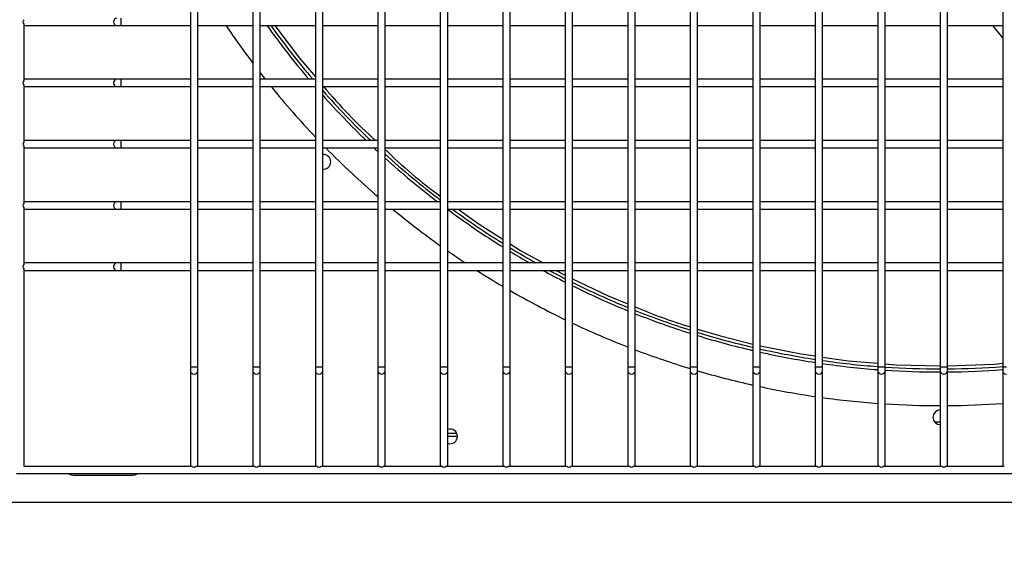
# Model space of a CAD drawing. Extents: x -90708 to 277869, y -117 to 207445.
# Tile 22 of 233: x -86099 to -85698, y 126838 to 127055. Entities that reach past the tile are written whole.
import ezdxf

# ---------------------------------------------------------------- set-up
doc = ezdxf.new("R2010")
doc.units = 0
doc.header["$MEASUREMENT"] = 0
doc.header["$PDMODE"] = 3
doc.header["$PDSIZE"] = 0.005
doc.layers.get('Defpoints').update_dxf_attribs({"linetype": 'CONTINUOUS'})
doc.layers.add('ARQ - EQUIPO CONDENSADORA', color=40, linetype='CONTINUOUS')
doc.layers.add('ARQ-COTAS', color=20, linetype='CONTINUOUS', lineweight=18)
doc.styles.add('ARIAL', font='arial.ttf')
doc.dimstyles.new('COTA-50', dxfattribs={"dimscale": 0, "dimtxt": 50, "dimasz": 50, "dimexe": 25, "dimexo": 50, "dimgap": 0.04, "dimtad": 1, "dimdec": 0, "dimzin": 9, "dimdsep": 46, "dimtxsty": 'ARIAL', "dimcen": 1, "dimdle": 75, "dimclrd": 256, "dimclre": 256, "dimclrt": 2, "dimaunit": 1, "dimadec": 0, "dimazin": 0, "dimtfac": 2, "dimtdec": 0, "dimtmove": 2, "dimatfit": 0, "dimfxl": 0.05, "dimtolj": 1, "dimtzin": 4, "dimarcsym": 0})

# ---------------------------------------------------------------- blocks, each defined once
blk = doc.blocks.new('*D1129')
at = {"layer": 'ARQ-COTAS', "lineweight": -2, "transparency": 16777216}
for p, q in [((-86195.32, 126826.83), (-86195.32, 126667.53)), ((-85245.37, 126826.83), (-85245.37, 126667.53)), ((-85295.37, 126692.53), (-86145.32, 126692.53))]:
    blk.add_line(p, q, dxfattribs=at)
at = {"layer": 'ARQ-COTAS', "transparency": 16777216}
for points in [[(-86145.32, 126700.87), (-86145.32, 126684.2), (-86195.32, 126692.53)], [(-85295.37, 126700.87), (-85295.37, 126684.2), (-85245.37, 126692.53)]]:
    blk.add_solid(points, dxfattribs=at)
at = {"layer": 'Defpoints', "color": 0, "transparency": 16777216}
for p in [(-86195.32, 126876.83), (-85245.37, 126876.83), (-86195.32, 126692.53)]:
    blk.add_point(p, dxfattribs=at)
at = {"layer": 'ARQ-COTAS', "color": 2, "transparency": 16777216, "insert": (-85720.35, 126718.1), "char_height": 50, "attachment_point": 5, "style": 'ARIAL'}
blk.add_mtext('\\A1;950', dxfattribs=at)

msp = doc.modelspace()

# ---------------------------------------------------------------- linework, layer by layer
at = {"layer": 'ARQ - EQUIPO CONDENSADORA', "linetype": 'Continuous'}
for p, q in [((-86029.722, 127079.442), (-86029.722, 127054.442)), ((-86026.722, 127054.442), (-86026.722, 127079.442)), ((-86004.222, 127079.442), (-86004.222, 127054.442)), ((-86001.222, 127054.442), (-86001.222, 127079.442)), ((-85978.722, 127079.442), (-85978.722, 127054.442)), ((-85975.722, 127054.442), (-85975.722, 127079.442)), ((-85953.222, 127079.442), (-85953.222, 127054.442)), ((-85950.222, 127054.442), (-85950.222, 127079.442)), ((-85927.722, 127079.442), (-85927.722, 127054.442)), ((-85924.722, 127054.442), (-85924.722, 127079.442)), ((-85902.222, 127079.442), (-85902.222, 127054.442)), ((-85899.222, 127054.442), (-85899.222, 127079.442)), ((-85876.722, 127079.442), (-85876.722, 127054.442)), ((-85873.722, 127054.442), (-85873.722, 127079.442)), ((-85851.222, 127079.442), (-85851.222, 127054.442)), ((-85848.222, 127054.442), (-85848.222, 127079.442)), ((-85825.722, 127079.442), (-85825.722, 127054.442)), ((-85822.722, 127054.442), (-85822.722, 127079.442)), ((-85800.222, 127079.442), (-85800.222, 127054.442)), ((-85797.222, 127054.442), (-85797.222, 127079.442)), ((-85774.722, 127079.442), (-85774.722, 127054.442)), ((-85771.722, 127054.442), (-85771.722, 127079.442)), ((-85749.222, 127079.442), (-85749.222, 127054.442)), ((-85746.222, 127054.442), (-85746.222, 127079.442)), ((-85723.722, 127079.442), (-85723.722, 127054.442)), ((-85720.722, 127054.442), (-85720.722, 127079.442)), ((-85698.222, 127079.442), (-85698.222, 127054.442)), ((-86058.146, 127055.942), (-86058.146, 127052.942)), ((-86097.722, 127053.592), (-86097.722, 127030.291)), ((-86097.722, 127052.942), (-86097.222, 127052.942)), ((-86097.222, 127052.942), (-86059.823, 127052.942)), ((-86059.823, 127052.942), (-86058.146, 127052.942)), ((-86058.146, 127052.942), (-86029.722, 127052.942)), ((-86029.722, 127054.442), (-86029.722, 127029.442)), ((-86026.722, 127029.442), (-86026.722, 127054.442)), ((-86026.722, 127052.942), (-86004.222, 127052.942)), ((-86004.222, 127054.442), (-86004.222, 127029.442)), ((-86001.222, 127029.442), (-86001.222, 127054.442)), ((-86001.222, 127052.942), (-85978.722, 127052.942)), ((-85978.722, 127054.442), (-85978.722, 127029.442)), ((-85975.722, 127029.442), (-85975.722, 127054.442)), ((-85975.722, 127052.942), (-85953.222, 127052.942)), ((-85953.222, 127054.442), (-85953.222, 127029.442)), ((-85950.222, 127029.442), (-85950.222, 127054.442)), ((-85950.222, 127052.942), (-85927.722, 127052.942)), ((-85927.722, 127054.442), (-85927.722, 127029.442)), ((-85924.722, 127029.442), (-85924.722, 127054.442)), ((-85924.722, 127052.942), (-85902.222, 127052.942)), ((-85902.222, 127054.442), (-85902.222, 127029.442)), ((-85899.222, 127029.442), (-85899.222, 127054.442)), ((-85899.222, 127052.942), (-85876.722, 127052.942)), ((-85876.722, 127054.442), (-85876.722, 127029.442)), ((-85873.722, 127029.442), (-85873.722, 127054.442)), ((-85873.722, 127052.942), (-85851.222, 127052.942)), ((-85851.222, 127054.442), (-85851.222, 127029.442)), ((-85848.222, 127029.442), (-85848.222, 127054.442)), ((-85848.222, 127052.942), (-85825.722, 127052.942)), ((-85825.722, 127054.442), (-85825.722, 127029.442)), ((-85822.722, 127029.442), (-85822.722, 127054.442)), ((-85822.722, 127052.942), (-85800.222, 127052.942)), ((-85800.222, 127054.442), (-85800.222, 127029.442)), ((-85797.222, 127029.442), (-85797.222, 127054.442)), ((-85797.222, 127052.942), (-85774.722, 127052.942)), ((-85774.722, 127054.442), (-85774.722, 127029.442)), ((-85771.722, 127029.442), (-85771.722, 127054.442)), ((-85771.722, 127052.942), (-85749.222, 127052.942)), ((-85749.222, 127054.442), (-85749.222, 127029.442)), ((-85746.222, 127029.442), (-85746.222, 127054.442)), ((-85746.222, 127052.942), (-85723.722, 127052.942)), ((-85723.722, 127054.442), (-85723.722, 127029.442)), ((-85720.722, 127029.442), (-85720.722, 127054.442)), ((-85720.722, 127052.942), (-85698.222, 127052.942)), ((-85702.353, 127052.942), (-85698.222, 127047.701)), ((-85698.222, 127054.442), (-85698.222, 127029.442)), ((-86097.222, 127030.942), (-86097.722, 127030.942)), ((-86097.722, 127028.592), (-86097.722, 127005.291)), ((-86097.722, 127027.942), (-86097.222, 127027.942)), ((-86059.823, 127030.942), (-86097.222, 127030.942)), ((-86097.222, 127027.942), (-86059.823, 127027.942)), ((-86058.146, 127030.942), (-86059.823, 127030.942)), ((-86059.823, 127027.942), (-86058.146, 127027.942)), ((-86029.722, 127030.942), (-86058.146, 127030.942)), ((-86058.146, 127030.942), (-86058.146, 127027.942)), ((-86058.146, 127027.942), (-86029.722, 127027.942)), ((-86029.722, 127029.442), (-86029.722, 127004.442)), ((-86004.222, 127030.942), (-86026.722, 127030.942)), ((-86026.722, 127004.442), (-86026.722, 127029.442)), ((-86026.722, 127027.942), (-86004.222, 127027.942)), ((-86004.222, 127029.442), (-86004.222, 127004.442)), ((-85978.722, 127030.942), (-86001.222, 127030.942)), ((-86001.222, 127004.442), (-86001.222, 127029.442)), ((-86001.222, 127027.942), (-85978.722, 127027.942)), ((-85978.722, 127029.442), (-85978.722, 127004.442)), ((-85953.222, 127030.942), (-85975.722, 127030.942)), ((-85975.722, 127004.442), (-85975.722, 127029.442)), ((-85975.722, 127027.942), (-85953.222, 127027.942)), ((-85953.222, 127029.442), (-85953.222, 127004.442)), ((-85927.722, 127030.942), (-85950.222, 127030.942)), ((-85950.222, 127004.442), (-85950.222, 127029.442)), ((-85950.222, 127027.942), (-85927.722, 127027.942)), ((-85927.722, 127029.442), (-85927.722, 127004.442)), ((-85902.222, 127030.942), (-85924.722, 127030.942)), ((-85924.722, 127004.442), (-85924.722, 127029.442)), ((-85924.722, 127027.942), (-85902.222, 127027.942)), ((-85902.222, 127029.442), (-85902.222, 127004.442)), ((-85876.722, 127030.942), (-85899.222, 127030.942)), ((-85899.222, 127004.442), (-85899.222, 127029.442)), ((-85899.222, 127027.942), (-85876.722, 127027.942)), ((-85876.722, 127029.442), (-85876.722, 127004.442)), ((-85851.222, 127030.942), (-85873.722, 127030.942)), ((-85873.722, 127004.442), (-85873.722, 127029.442)), ((-85873.722, 127027.942), (-85851.222, 127027.942)), ((-85851.222, 127029.442), (-85851.222, 127004.442)), ((-85825.722, 127030.942), (-85848.222, 127030.942)), ((-85848.222, 127004.442), (-85848.222, 127029.442)), ((-85848.222, 127027.942), (-85825.722, 127027.942)), ((-85825.722, 127029.442), (-85825.722, 127004.442)), ((-85800.222, 127030.942), (-85822.722, 127030.942)), ((-85822.722, 127004.442), (-85822.722, 127029.442)), ((-85822.722, 127027.942), (-85800.222, 127027.942)), ((-85800.222, 127029.442), (-85800.222, 127004.442)), ((-85774.722, 127030.942), (-85797.222, 127030.942)), ((-85797.222, 127004.442), (-85797.222, 127029.442)), ((-85797.222, 127027.942), (-85774.722, 127027.942)), ((-85774.722, 127029.442), (-85774.722, 127004.442)), ((-85749.222, 127030.942), (-85771.722, 127030.942)), ((-85771.722, 127004.442), (-85771.722, 127029.442)), ((-85771.722, 127027.942), (-85749.222, 127027.942)), ((-85749.222, 127029.442), (-85749.222, 127004.442)), ((-85723.722, 127030.942), (-85746.222, 127030.942)), ((-85746.222, 127004.442), (-85746.222, 127029.442)), ((-85746.222, 127027.942), (-85723.722, 127027.942)), ((-85723.722, 127029.442), (-85723.722, 127004.442)), ((-85698.222, 127030.942), (-85720.722, 127030.942)), ((-85720.722, 127004.442), (-85720.722, 127029.442)), ((-85720.722, 127027.942), (-85698.222, 127027.942)), ((-85698.222, 127029.442), (-85698.222, 127004.442)), ((-86097.222, 127005.942), (-86097.722, 127005.942)), ((-86097.722, 127003.592), (-86097.722, 126980.291)), ((-86059.823, 127005.942), (-86097.222, 127005.942)), ((-86058.146, 127005.942), (-86059.823, 127005.942)), ((-86029.722, 127005.942), (-86058.146, 127005.942)), ((-86058.146, 127005.942), (-86058.146, 127002.942)), ((-86029.722, 127004.442), (-86029.722, 126979.442)), ((-86004.222, 127005.942), (-86026.722, 127005.942)), ((-86026.722, 126979.442), (-86026.722, 127004.442)), ((-86004.222, 127004.442), (-86004.222, 126979.442)), ((-85978.722, 127005.942), (-86001.222, 127005.942)), ((-86001.222, 126979.442), (-86001.222, 127004.442)), ((-85978.722, 127004.442), (-85978.722, 126979.442)), ((-85953.222, 127005.942), (-85975.722, 127005.942)), ((-85975.722, 126979.442), (-85975.722, 127004.442)), ((-85953.222, 127004.442), (-85953.222, 126979.442)), ((-85927.722, 127005.942), (-85950.222, 127005.942)), ((-85950.222, 126979.442), (-85950.222, 127004.442)), ((-85927.722, 127004.442), (-85927.722, 126979.442)), ((-85902.222, 127005.942), (-85924.722, 127005.942)), ((-85924.722, 126979.442), (-85924.722, 127004.442)), ((-85902.222, 127004.442), (-85902.222, 126979.442)), ((-85876.722, 127005.942), (-85899.222, 127005.942)), ((-85899.222, 126979.442), (-85899.222, 127004.442)), ((-85876.722, 127004.442), (-85876.722, 126979.442)), ((-85851.222, 127005.942), (-85873.722, 127005.942)), ((-85873.722, 126979.442), (-85873.722, 127004.442)), ((-85851.222, 127004.442), (-85851.222, 126979.442)), ((-85825.722, 127005.942), (-85848.222, 127005.942)), ((-85848.222, 126979.442), (-85848.222, 127004.442)), ((-85825.722, 127004.442), (-85825.722, 126979.442)), ((-85800.222, 127005.942), (-85822.722, 127005.942)), ((-85822.722, 126979.442), (-85822.722, 127004.442)), ((-85800.222, 127004.442), (-85800.222, 126979.442)), ((-85774.722, 127005.942), (-85797.222, 127005.942)), ((-85797.222, 126979.442), (-85797.222, 127004.442)), ((-85774.722, 127004.442), (-85774.722, 126979.442)), ((-85749.222, 127005.942), (-85771.722, 127005.942)), ((-85771.722, 126979.442), (-85771.722, 127004.442)), ((-85749.222, 127004.442), (-85749.222, 126979.442)), ((-85723.722, 127005.942), (-85746.222, 127005.942)), ((-85746.222, 126979.442), (-85746.222, 127004.442)), ((-85723.722, 127004.442), (-85723.722, 126979.442)), ((-85698.222, 127005.942), (-85720.722, 127005.942)), ((-85720.722, 126979.442), (-85720.722, 127004.442)), ((-85698.222, 127004.442), (-85698.222, 126979.442)), ((-86097.722, 127002.942), (-86097.222, 127002.942)), ((-86097.222, 127002.942), (-86059.823, 127002.942)), ((-86059.823, 127002.942), (-86058.146, 127002.942)), ((-86058.146, 127002.942), (-86029.722, 127002.942)), ((-86026.722, 127002.942), (-86004.222, 127002.942)), ((-86001.222, 127002.942), (-85978.722, 127002.942)), ((-85975.722, 127002.942), (-85953.222, 127002.942)), ((-85950.222, 127002.942), (-85927.722, 127002.942)), ((-85924.722, 127002.942), (-85902.222, 127002.942)), ((-85899.222, 127002.942), (-85876.722, 127002.942)), ((-85873.722, 127002.942), (-85851.222, 127002.942)), ((-85848.222, 127002.942), (-85825.722, 127002.942)), ((-85822.722, 127002.942), (-85800.222, 127002.942)), ((-85797.222, 127002.942), (-85774.722, 127002.942)), ((-85771.722, 127002.942), (-85749.222, 127002.942)), ((-85746.222, 127002.942), (-85723.722, 127002.942)), ((-85720.722, 127002.942), (-85698.222, 127002.942)), ((-86097.222, 126980.942), (-86097.722, 126980.942)), ((-86059.823, 126980.942), (-86097.222, 126980.942)), ((-86058.146, 126980.942), (-86059.823, 126980.942)), ((-86029.722, 126980.942), (-86058.146, 126980.942)), ((-86058.146, 126980.942), (-86058.146, 126977.942)), ((-86029.722, 126979.442), (-86029.722, 126954.442)), ((-86004.222, 126980.942), (-86026.722, 126980.942)), ((-86026.722, 126954.442), (-86026.722, 126979.442)), ((-86004.222, 126979.442), (-86004.222, 126954.442)), ((-85978.722, 126980.942), (-86001.222, 126980.942)), ((-86001.222, 126954.442), (-86001.222, 126979.442)), ((-85978.722, 126979.442), (-85978.722, 126954.442)), ((-85953.222, 126980.942), (-85975.722, 126980.942)), ((-85975.722, 126954.442), (-85975.722, 126979.442)), ((-85953.222, 126979.442), (-85953.222, 126954.442)), ((-85927.722, 126980.942), (-85950.222, 126980.942)), ((-85950.222, 126954.442), (-85950.222, 126979.442)), ((-85927.722, 126979.442), (-85927.722, 126954.442)), ((-85902.222, 126980.942), (-85924.722, 126980.942)), ((-85924.722, 126954.442), (-85924.722, 126979.442)), ((-85902.222, 126979.442), (-85902.222, 126954.442)), ((-85876.722, 126980.942), (-85899.222, 126980.942)), ((-85899.222, 126954.442), (-85899.222, 126979.442)), ((-85876.722, 126979.442), (-85876.722, 126954.442)), ((-85851.222, 126980.942), (-85873.722, 126980.942)), ((-85873.722, 126954.442), (-85873.722, 126979.442)), ((-85851.222, 126979.442), (-85851.222, 126954.442)), ((-85825.722, 126980.942), (-85848.222, 126980.942)), ((-85848.222, 126954.442), (-85848.222, 126979.442)), ((-85825.722, 126979.442), (-85825.722, 126954.442)), ((-85800.222, 126980.942), (-85822.722, 126980.942)), ((-85822.722, 126954.442), (-85822.722, 126979.442)), ((-85800.222, 126979.442), (-85800.222, 126954.442)), ((-85774.722, 126980.942), (-85797.222, 126980.942)), ((-85797.222, 126954.442), (-85797.222, 126979.442)), ((-85774.722, 126979.442), (-85774.722, 126954.442)), ((-85749.222, 126980.942), (-85771.722, 126980.942)), ((-85771.722, 126954.442), (-85771.722, 126979.442)), ((-85749.222, 126979.442), (-85749.222, 126954.442)), ((-85723.722, 126980.942), (-85746.222, 126980.942)), ((-85746.222, 126954.442), (-85746.222, 126979.442)), ((-85723.722, 126979.442), (-85723.722, 126954.442)), ((-85698.222, 126980.942), (-85720.722, 126980.942)), ((-85720.722, 126954.442), (-85720.722, 126979.442)), ((-85698.222, 126979.442), (-85698.222, 126954.442)), ((-86097.722, 126978.592), (-86097.722, 126955.291)), ((-86097.722, 126977.942), (-86097.222, 126977.942)), ((-86097.222, 126977.942), (-86059.823, 126977.942)), ((-86059.823, 126977.942), (-86058.146, 126977.942)), ((-86058.146, 126977.942), (-86029.722, 126977.942)), ((-86026.722, 126977.942), (-86004.222, 126977.942)), ((-86001.222, 126977.942), (-85978.722, 126977.942)), ((-85975.722, 126977.942), (-85953.222, 126977.942)), ((-85950.222, 126977.942), (-85927.722, 126977.942)), ((-85924.722, 126977.942), (-85902.222, 126977.942)), ((-85899.222, 126977.942), (-85876.722, 126977.942)), ((-85873.722, 126977.942), (-85851.222, 126977.942)), ((-85848.222, 126977.942), (-85825.722, 126977.942)), ((-85822.722, 126977.942), (-85800.222, 126977.942)), ((-85797.222, 126977.942), (-85774.722, 126977.942)), ((-85771.722, 126977.942), (-85749.222, 126977.942)), ((-85746.222, 126977.942), (-85723.722, 126977.942)), ((-85720.722, 126977.942), (-85698.222, 126977.942)), ((-86097.222, 126955.942), (-86097.722, 126955.942)), ((-86059.823, 126955.942), (-86097.222, 126955.942)), ((-86058.146, 126955.942), (-86059.823, 126955.942)), ((-86029.722, 126955.942), (-86058.146, 126955.942)), ((-86058.146, 126955.942), (-86058.146, 126952.942)), ((-86004.222, 126955.942), (-86026.722, 126955.942)), ((-85978.722, 126955.942), (-86001.222, 126955.942)), ((-85953.222, 126955.942), (-85975.722, 126955.942)), ((-85927.722, 126955.942), (-85950.222, 126955.942)), ((-85902.222, 126955.942), (-85924.722, 126955.942)), ((-85876.722, 126955.942), (-85899.222, 126955.942)), ((-85851.222, 126955.942), (-85873.722, 126955.942)), ((-85825.722, 126955.942), (-85848.222, 126955.942)), ((-85800.222, 126955.942), (-85822.722, 126955.942)), ((-85774.722, 126955.942), (-85797.222, 126955.942)), ((-85749.222, 126955.942), (-85771.722, 126955.942)), ((-85723.722, 126955.942), (-85746.222, 126955.942)), ((-85698.222, 126955.942), (-85720.722, 126955.942)), ((-86097.722, 126953.592), (-86097.722, 126872.942)), ((-86097.722, 126952.942), (-86097.222, 126952.942)), ((-86097.222, 126952.942), (-86059.823, 126952.942)), ((-86059.823, 126952.942), (-86058.146, 126952.942)), ((-86058.146, 126952.942), (-86029.722, 126952.942)), ((-86029.722, 126954.442), (-86029.722, 126913.492)), ((-86026.722, 126913.492), (-86026.722, 126954.442)), ((-86026.722, 126952.942), (-86004.222, 126952.942)), ((-86004.222, 126954.442), (-86004.222, 126913.492)), ((-86001.222, 126913.492), (-86001.222, 126954.442)), ((-86001.222, 126952.942), (-85978.722, 126952.942)), ((-85978.722, 126954.442), (-85978.722, 126913.492)), ((-85975.722, 126913.492), (-85975.722, 126954.442)), ((-85975.722, 126952.942), (-85953.222, 126952.942)), ((-85953.222, 126954.442), (-85953.222, 126913.492)), ((-85950.222, 126913.492), (-85950.222, 126954.442)), ((-85950.222, 126952.942), (-85927.722, 126952.942)), ((-85927.722, 126954.442), (-85927.722, 126913.492)), ((-85924.722, 126913.492), (-85924.722, 126954.442)), ((-85924.722, 126952.942), (-85902.222, 126952.942)), ((-85902.222, 126954.442), (-85902.222, 126913.492)), ((-85899.222, 126913.492), (-85899.222, 126954.442)), ((-85899.222, 126952.942), (-85876.722, 126952.942)), ((-85876.722, 126954.442), (-85876.722, 126913.492)), ((-85873.722, 126913.492), (-85873.722, 126954.442)), ((-85873.722, 126952.942), (-85851.222, 126952.942)), ((-85851.222, 126954.442), (-85851.222, 126913.492)), ((-85848.222, 126913.492), (-85848.222, 126954.442)), ((-85848.222, 126952.942), (-85825.722, 126952.942)), ((-85825.722, 126954.442), (-85825.722, 126913.492)), ((-85822.722, 126913.492), (-85822.722, 126954.442)), ((-85822.722, 126952.942), (-85800.222, 126952.942)), ((-85800.222, 126954.442), (-85800.222, 126913.492)), ((-85797.222, 126913.492), (-85797.222, 126954.442)), ((-85797.222, 126952.942), (-85774.722, 126952.942)), ((-85774.722, 126954.442), (-85774.722, 126913.492)), ((-85771.722, 126913.492), (-85771.722, 126954.442)), ((-85771.722, 126952.942), (-85749.222, 126952.942)), ((-85749.222, 126954.442), (-85749.222, 126913.492)), ((-85746.222, 126913.492), (-85746.222, 126954.442)), ((-85746.222, 126952.942), (-85723.722, 126952.942)), ((-85723.722, 126954.442), (-85723.722, 126913.492)), ((-85720.722, 126913.492), (-85720.722, 126954.442)), ((-85720.722, 126952.942), (-85698.222, 126952.942)), ((-85698.222, 126954.442), (-85698.222, 126913.492)), ((-86029.722, 126913.492), (-86029.722, 126911.815)), ((-86029.722, 126913.492), (-86028.222, 126913.492)), ((-86029.722, 126911.815), (-86029.722, 126873.442)), ((-86028.222, 126913.492), (-86026.722, 126913.492)), ((-86026.722, 126911.815), (-86026.722, 126913.492)), ((-86026.722, 126873.442), (-86026.722, 126911.815)), ((-86004.222, 126913.492), (-86004.222, 126911.815)), ((-86004.222, 126913.492), (-86002.722, 126913.492)), ((-86004.222, 126911.815), (-86004.222, 126873.442)), ((-86002.722, 126913.492), (-86001.222, 126913.492)), ((-86001.222, 126911.815), (-86001.222, 126913.492)), ((-86001.222, 126873.442), (-86001.222, 126911.815)), ((-85978.722, 126913.492), (-85978.722, 126911.815)), ((-85978.722, 126913.492), (-85977.222, 126913.492)), ((-85978.722, 126911.815), (-85978.722, 126873.442)), ((-85977.222, 126913.492), (-85975.722, 126913.492)), ((-85975.722, 126911.815), (-85975.722, 126913.492)), ((-85975.722, 126873.442), (-85975.722, 126911.815)), ((-85953.222, 126913.492), (-85953.222, 126911.815)), ((-85953.222, 126913.492), (-85951.722, 126913.492)), ((-85953.222, 126911.815), (-85953.222, 126873.442)), ((-85951.722, 126913.492), (-85950.222, 126913.492)), ((-85950.222, 126911.815), (-85950.222, 126913.492)), ((-85950.222, 126873.442), (-85950.222, 126911.815)), ((-85927.722, 126913.492), (-85927.722, 126911.815)), ((-85927.722, 126913.492), (-85926.222, 126913.492)), ((-85927.722, 126911.815), (-85927.722, 126873.442)), ((-85926.222, 126913.492), (-85924.722, 126913.492)), ((-85924.722, 126911.815), (-85924.722, 126913.492)), ((-85924.722, 126873.442), (-85924.722, 126911.815)), ((-85902.222, 126913.492), (-85902.222, 126911.815)), ((-85902.222, 126913.492), (-85900.722, 126913.492)), ((-85902.222, 126911.815), (-85902.222, 126873.442)), ((-85900.722, 126913.492), (-85899.222, 126913.492)), ((-85899.222, 126911.815), (-85899.222, 126913.492)), ((-85899.222, 126873.442), (-85899.222, 126911.815)), ((-85876.722, 126913.492), (-85876.722, 126911.815)), ((-85876.722, 126913.492), (-85875.222, 126913.492)), ((-85876.722, 126911.815), (-85876.722, 126873.442)), ((-85875.222, 126913.492), (-85873.722, 126913.492)), ((-85873.722, 126911.815), (-85873.722, 126913.492)), ((-85873.722, 126873.442), (-85873.722, 126911.815)), ((-85851.222, 126913.492), (-85851.222, 126911.815)), ((-85851.222, 126913.492), (-85849.722, 126913.492)), ((-85851.222, 126911.815), (-85851.222, 126873.442)), ((-85849.722, 126913.492), (-85848.222, 126913.492)), ((-85848.222, 126911.815), (-85848.222, 126913.492)), ((-85848.222, 126873.442), (-85848.222, 126911.815)), ((-85825.722, 126913.492), (-85825.722, 126911.815)), ((-85825.722, 126913.492), (-85824.222, 126913.492)), ((-85825.722, 126911.815), (-85825.722, 126873.442)), ((-85824.222, 126913.492), (-85822.722, 126913.492)), ((-85822.722, 126911.815), (-85822.722, 126913.492)), ((-85822.722, 126873.442), (-85822.722, 126911.815)), ((-85800.222, 126913.492), (-85800.222, 126911.815)), ((-85800.222, 126913.492), (-85798.722, 126913.492)), ((-85800.222, 126911.815), (-85800.222, 126873.442)), ((-85798.722, 126913.492), (-85797.222, 126913.492)), ((-85797.222, 126911.815), (-85797.222, 126913.492)), ((-85797.222, 126873.442), (-85797.222, 126911.815)), ((-85774.722, 126913.492), (-85774.722, 126911.815)), ((-85774.722, 126913.492), (-85773.222, 126913.492)), ((-85774.722, 126911.815), (-85774.722, 126873.442)), ((-85773.222, 126913.492), (-85771.722, 126913.492)), ((-85771.722, 126911.815), (-85771.722, 126913.492)), ((-85771.722, 126873.442), (-85771.722, 126911.815)), ((-85749.222, 126913.492), (-85749.222, 126911.815)), ((-85749.222, 126913.492), (-85747.722, 126913.492)), ((-85749.222, 126911.815), (-85749.222, 126873.442)), ((-85747.722, 126913.492), (-85746.222, 126913.492)), ((-85746.222, 126911.815), (-85746.222, 126913.492)), ((-85746.222, 126873.442), (-85746.222, 126911.815)), ((-85723.722, 126913.492), (-85723.722, 126911.815)), ((-85723.722, 126913.492), (-85722.222, 126913.492)), ((-85723.722, 126911.815), (-85723.722, 126873.442)), ((-85722.222, 126913.492), (-85720.722, 126913.492)), ((-85720.722, 126911.815), (-85720.722, 126913.492)), ((-85720.722, 126873.442), (-85720.722, 126911.815)), ((-85698.222, 126913.492), (-85698.222, 126911.815)), ((-85698.222, 126913.492), (-85696.722, 126913.492)), ((-85698.222, 126911.815), (-85698.222, 126873.442)), ((-85726.076, 126891.083), (-85723.722, 126891.083)), ((-85924.722, 126886.483), (-85921.037, 126886.483)), ((-85924.722, 126885.232), (-85920.722, 126885.232)), ((-86097.722, 126872.942), (-86029.072, 126872.942)), ((-86029.722, 126873.442), (-86029.722, 126872.942)), ((-86027.373, 126872.942), (-86003.572, 126872.942)), ((-86026.722, 126872.942), (-86026.722, 126873.442)), ((-86004.222, 126873.442), (-86004.222, 126872.942)), ((-86001.873, 126872.942), (-85978.072, 126872.942)), ((-86001.222, 126872.942), (-86001.222, 126873.442)), ((-85978.722, 126873.442), (-85978.722, 126872.942)), ((-85976.373, 126872.942), (-85952.572, 126872.942)), ((-85975.722, 126872.942), (-85975.722, 126873.442)), ((-85953.222, 126873.442), (-85953.222, 126872.942)), ((-85950.873, 126872.942), (-85927.072, 126872.942)), ((-85950.222, 126872.942), (-85950.222, 126873.442)), ((-85927.722, 126873.442), (-85927.722, 126872.942)), ((-85925.373, 126872.942), (-85901.572, 126872.942)), ((-85924.722, 126872.942), (-85924.722, 126873.442)), ((-85902.222, 126873.442), (-85902.222, 126872.942)), ((-85899.873, 126872.942), (-85876.072, 126872.942)), ((-85899.222, 126872.942), (-85899.222, 126873.442)), ((-85876.722, 126873.442), (-85876.722, 126872.942)), ((-85874.373, 126872.942), (-85850.572, 126872.942)), ((-85873.722, 126872.942), (-85873.722, 126873.442)), ((-85851.222, 126873.442), (-85851.222, 126872.942)), ((-85848.873, 126872.942), (-85825.072, 126872.942)), ((-85848.222, 126872.942), (-85848.222, 126873.442)), ((-85825.722, 126873.442), (-85825.722, 126872.942)), ((-85823.373, 126872.942), (-85799.572, 126872.942)), ((-85822.722, 126872.942), (-85822.722, 126873.442)), ((-85800.222, 126873.442), (-85800.222, 126872.942)), ((-85797.873, 126872.942), (-85774.072, 126872.942)), ((-85797.222, 126872.942), (-85797.222, 126873.442)), ((-85774.722, 126873.442), (-85774.722, 126872.942)), ((-85772.373, 126872.942), (-85748.572, 126872.942)), ((-85771.722, 126872.942), (-85771.722, 126873.442)), ((-85749.222, 126873.442), (-85749.222, 126872.942)), ((-85746.873, 126872.942), (-85723.072, 126872.942)), ((-85746.222, 126872.942), (-85746.222, 126873.442)), ((-85723.722, 126873.442), (-85723.722, 126872.942)), ((-85721.373, 126872.942), (-85697.572, 126872.942)), ((-85720.722, 126872.942), (-85720.722, 126873.442)), ((-85698.222, 126873.442), (-85698.222, 126872.942)), ((-86100.722, 126869.942), (-85344.722, 126869.942)), ((-86076.821, 126869.33), (-86053.821, 126869.33)), ((-86324.321, 126858.28), (-85122.221, 126858.28))]:
    msp.add_line(p, q, dxfattribs=at)
at = {"layer": 'ARQ - EQUIPO CONDENSADORA', "linetype": 'Continuous', "flags": 128}
for points in [[(-86059.823, 127055.942), (-86060.305, 127055.828), (-86060.713, 127055.503), (-86060.985, 127055.016), (-86061.081, 127054.442), (-86060.985, 127053.868), (-86060.713, 127053.381), (-86060.305, 127053.056), (-86059.823, 127052.942), (-86059.823, 127052.942)], [(-85995.318, 127052.942), (-85985.189, 127039.514), (-85978.722, 127031.905)], [(-86059.823, 127030.942), (-86060.305, 127030.828), (-86060.713, 127030.503), (-86060.985, 127030.016), (-86061.081, 127029.442), (-86060.985, 127028.868), (-86060.713, 127028.381), (-86060.305, 127028.056), (-86059.823, 127027.942), (-86059.823, 127027.942)], [(-86059.823, 127005.942), (-86060.305, 127005.828), (-86060.713, 127005.503), (-86060.985, 127005.016), (-86061.081, 127004.442), (-86060.985, 127003.868), (-86060.713, 127003.381), (-86060.305, 127003.056), (-86059.823, 127002.942), (-86059.823, 127002.942)], [(-86059.823, 126980.942), (-86060.305, 126980.828), (-86060.713, 126980.503), (-86060.985, 126980.016), (-86061.081, 126979.442), (-86060.985, 126978.868), (-86060.713, 126978.381), (-86060.305, 126978.056), (-86059.823, 126977.942), (-86059.823, 126977.942)], [(-85920.384, 126977.942), (-85911.856, 126971.758), (-85902.222, 126965.63)], [(-85899.222, 126963.722), (-85895.046, 126961.065), (-85885.821, 126955.942)], [(-86059.823, 126955.942), (-86060.305, 126955.828), (-86060.713, 126955.503), (-86060.985, 126955.016), (-86061.081, 126954.442), (-86060.985, 126953.868), (-86060.713, 126953.381), (-86060.305, 126953.056), (-86059.823, 126952.942), (-86059.823, 126952.942)], [(-85880.42, 126952.942), (-85877.542, 126951.343), (-85876.722, 126950.951)], [(-85873.722, 126949.514), (-85859.24, 126942.575), (-85851.222, 126939.312)], [(-85822.722, 126928.975), (-85813.376, 126926.161), (-85800.222, 126922.81)], [(-85797.222, 126922.162), (-85780.477, 126918.784), (-85774.722, 126917.965)], [(-85771.722, 126917.539), (-85761.28, 126916.053), (-85749.222, 126915.049)], [(-85720.722, 126914.001), (-85701.667, 126914.668), (-85698.222, 126915.003)], [(-86029.722, 126911.815), (-86029.608, 126911.333), (-86029.283, 126910.925), (-86028.796, 126910.653), (-86028.222, 126910.557)], [(-86028.222, 126910.557), (-86027.648, 126910.653), (-86027.161, 126910.925), (-86026.836, 126911.333), (-86026.722, 126911.815)], [(-86004.222, 126911.815), (-86004.108, 126911.333), (-86003.783, 126910.925), (-86003.296, 126910.653), (-86002.722, 126910.557)], [(-86002.722, 126910.557), (-86002.148, 126910.653), (-86001.661, 126910.925), (-86001.336, 126911.333), (-86001.222, 126911.815)], [(-85978.722, 126911.815), (-85978.608, 126911.333), (-85978.283, 126910.925), (-85977.796, 126910.653), (-85977.222, 126910.557)], [(-85977.222, 126910.557), (-85976.648, 126910.653), (-85976.161, 126910.925), (-85975.836, 126911.333), (-85975.722, 126911.815)], [(-85953.222, 126911.815), (-85953.108, 126911.333), (-85952.783, 126910.925), (-85952.296, 126910.653), (-85951.722, 126910.557)], [(-85951.722, 126910.557), (-85951.148, 126910.653), (-85950.661, 126910.925), (-85950.336, 126911.333), (-85950.222, 126911.815)], [(-85927.722, 126911.815), (-85927.608, 126911.333), (-85927.283, 126910.925), (-85926.796, 126910.653), (-85926.222, 126910.557)], [(-85926.222, 126910.557), (-85925.648, 126910.653), (-85925.161, 126910.925), (-85924.836, 126911.333), (-85924.722, 126911.815)], [(-85902.222, 126911.815), (-85902.108, 126911.333), (-85901.783, 126910.925), (-85901.296, 126910.653), (-85900.722, 126910.557)], [(-85900.722, 126910.557), (-85900.148, 126910.653), (-85899.661, 126910.925), (-85899.336, 126911.333), (-85899.222, 126911.815)], [(-85876.722, 126911.815), (-85876.608, 126911.333), (-85876.283, 126910.925), (-85875.796, 126910.653), (-85875.222, 126910.557)], [(-85875.222, 126910.557), (-85874.648, 126910.653), (-85874.161, 126910.925), (-85873.836, 126911.333), (-85873.722, 126911.815)], [(-85851.222, 126911.815), (-85851.108, 126911.333), (-85850.783, 126910.925), (-85850.296, 126910.653), (-85849.722, 126910.557)], [(-85849.722, 126910.557), (-85849.148, 126910.653), (-85848.661, 126910.925), (-85848.336, 126911.333), (-85848.222, 126911.815)], [(-85825.722, 126911.815), (-85825.608, 126911.333), (-85825.283, 126910.925), (-85824.796, 126910.653), (-85824.222, 126910.557)], [(-85824.222, 126910.557), (-85823.648, 126910.653), (-85823.161, 126910.925), (-85822.836, 126911.333), (-85822.722, 126911.815)], [(-85800.222, 126911.815), (-85800.108, 126911.333), (-85799.783, 126910.925), (-85799.296, 126910.653), (-85798.722, 126910.557)], [(-85798.722, 126910.557), (-85798.148, 126910.653), (-85797.661, 126910.925), (-85797.336, 126911.333), (-85797.222, 126911.815)], [(-85774.722, 126911.815), (-85774.608, 126911.333), (-85774.283, 126910.925), (-85773.796, 126910.653), (-85773.222, 126910.557)], [(-85773.222, 126910.557), (-85772.648, 126910.653), (-85772.161, 126910.925), (-85771.836, 126911.333), (-85771.722, 126911.815)], [(-85749.222, 126911.815), (-85749.108, 126911.333), (-85748.783, 126910.925), (-85748.296, 126910.653), (-85747.722, 126910.557)], [(-85747.722, 126910.557), (-85747.148, 126910.653), (-85746.661, 126910.925), (-85746.336, 126911.333), (-85746.222, 126911.815)], [(-85746.222, 126914.799), (-85741.723, 126914.425), (-85723.722, 126913.977)], [(-85723.722, 126911.815), (-85723.608, 126911.333), (-85723.283, 126910.925), (-85722.796, 126910.653), (-85722.222, 126910.557)], [(-85722.222, 126910.557), (-85721.648, 126910.653), (-85721.161, 126910.925), (-85720.836, 126911.333), (-85720.722, 126911.815)], [(-85698.222, 126911.815), (-85698.108, 126911.333), (-85697.783, 126910.925), (-85697.296, 126910.653), (-85696.722, 126910.557)]]:
    msp.add_lwpolyline(points, dxfattribs=at)
at = {"layer": 'ARQ - EQUIPO CONDENSADORA', "linetype": 'Continuous'}
for centre, radius, start, end in [((-86096.732, 127054.442), 1.305, 139.37511, 220.62489), ((-86097.178, 127053.566), 0.625, 209.4935, 265.92861), ((-85723.721, 127248.941), 351.25, 213.91789, 217.00535), ((-85723.721, 127248.941), 337.5, 215.50245, 220.23491), ((-85723.721, 127248.941), 336.25, 215.65454, 220.41537), ((-85723.721, 127248.941), 351.25, 217.8109, 218.36272), ((-86096.732, 127029.442), 1.305, 139.37511, 220.62489), ((-86097.178, 127030.318), 0.625, 94.07139, 150.50649), ((-86097.178, 127028.566), 0.625, 209.4935, 265.92861), ((-85723.721, 127248.941), 351.25, 218.98955, 223.44944), ((-85805.659, 127170.361), 221.539, 220.00563, 227.91645), ((-85723.721, 127248.941), 336.25, 221.45764, 226.27566), ((-85723.721, 127248.941), 337.5, 221.69729, 226.05424), ((-86096.732, 127004.442), 1.305, 139.37511, 220.62489), ((-86097.178, 127005.318), 0.625, 94.07139, 150.5065), ((-86097.178, 127003.566), 0.625, 209.49351, 265.92861), ((-85975.451, 126997.211), 3, 0, 95.18251), ((-85723.721, 127248.941), 351.25, 224.45533, 229.2028), ((-85723.721, 127248.941), 337.5, 226.79308, 227.15613), ((-85817.184, 127136.726), 189.128, 225.29738, 234.23514), ((-85723.721, 127248.941), 336.25, 227.65378, 232.64913), ((-85975.451, 126997.211), 3, 264.81749, 0), ((-85723.721, 127248.941), 337.5, 227.84689, 232.56761), ((-86096.732, 126979.442), 1.305, 139.37511, 220.62489), ((-86097.178, 126980.318), 0.625, 94.07139, 150.5065), ((-86097.178, 126978.566), 0.625, 209.4935, 265.92861), ((-85723.721, 127248.941), 351.25, 230.49125, 234.49417), ((-85723.721, 127248.941), 337.5, 233.44754, 238.06939), ((-85723.721, 127248.941), 336.25, 233.70162, 237.93656), ((-85723.721, 127248.941), 351.25, 235.09309, 236.52856), ((-85723.721, 127248.941), 336.25, 238.53779, 240.61853), ((-85723.721, 127248.941), 337.5, 238.66755, 240.24381), ((-86096.732, 126954.442), 1.305, 139.37511, 220.62489), ((-86097.178, 126955.318), 0.625, 94.07139, 150.50649), ((-86097.178, 126953.566), 0.625, 209.4935, 265.92861), ((-85723.721, 127248.941), 351.25, 237.42653, 239.4568), ((-85723.721, 127248.941), 337.5, 241.28663, 243.04206), ((-85723.721, 127248.941), 336.25, 241.6779, 242.93368), ((-85723.721, 127248.941), 336.25, 243.50629, 247.71678), ((-85723.721, 127248.941), 351.25, 240.02335, 244.17716), ((-85723.721, 127248.941), 337.5, 243.61201, 247.80372), ((-85770.205, 127116.882), 195.071, 246.42534, 253.46498), ((-85723.721, 127248.941), 336.25, 248.26815, 252.34115), ((-85723.721, 127248.941), 337.5, 248.35271, 252.4087), ((-85723.721, 127248.941), 351.25, 244.71957, 248.71593), ((-85723.721, 127248.941), 336.25, 252.87683, 256.84935), ((-85723.721, 127248.941), 337.5, 252.9422, 256.89892), ((-85723.721, 127248.941), 351.25, 249.24018, 253.11844), ((-85723.721, 127248.941), 336.25, 257.37375, 261.27594), ((-85723.721, 127248.941), 337.5, 257.42128, 261.30851), ((-85723.721, 127248.941), 336.25, 261.79277, 265.65055), ((-85723.721, 127248.941), 351.25, 253.62915, 257.42036), ((-85723.721, 127248.941), 337.5, 261.82337, 265.66669), ((-85723.721, 127248.941), 336.25, 266.16304, 269.99983), ((-85723.721, 127248.941), 337.5, 266.17728, 269.99983), ((-85723.721, 127248.941), 336.25, 270.51103, 274.34911), ((-85723.721, 127248.941), 337.5, 270.50913, 274.33297), ((-85723.721, 127248.941), 351.25, 257.92127, 261.65122), ((-85723.721, 127248.941), 351.25, 262.14552, 265.83662), ((-85723.721, 127248.941), 351.25, 266.32713, 270), ((-85723.721, 126892.941), 3, 90.0191, 269.9809), ((-85723.721, 127248.941), 351.25, 270.4892, 274.16305), ((-85723.721, 126892.941), 3, 0, 1.47941), ((-85723.721, 126892.941), 3, 358.52059, 0), ((-85923.721, 126885.143), 3, 0, 109.49148), ((-85923.721, 126885.143), 3, 250.50852, 0), ((-86029.098, 126873.486), 0.625, 184.0714, 240.50649), ((-86028.222, 126873.932), 1.305, 229.37511, 310.62489), ((-86027.346, 126873.486), 0.625, 299.4935, 355.92861), ((-86003.598, 126873.486), 0.625, 184.0714, 240.5065), ((-86002.722, 126873.932), 1.305, 229.37511, 310.62489), ((-86001.846, 126873.486), 0.625, 299.4935, 355.92861), ((-85978.098, 126873.486), 0.625, 184.0714, 240.5065), ((-85977.222, 126873.932), 1.305, 229.37511, 310.62489), ((-85976.346, 126873.486), 0.625, 299.4935, 355.92861), ((-85952.598, 126873.486), 0.625, 184.0714, 240.5065), ((-85951.722, 126873.932), 1.305, 229.37511, 310.62489), ((-85950.846, 126873.486), 0.625, 299.4935, 355.92861), ((-85927.098, 126873.486), 0.625, 184.0714, 240.5065), ((-85926.222, 126873.932), 1.305, 229.37511, 310.62489), ((-85925.346, 126873.486), 0.625, 299.4935, 355.92861), ((-85901.598, 126873.486), 0.625, 184.0714, 240.5065), ((-85900.722, 126873.932), 1.305, 229.37511, 310.62489), ((-85899.846, 126873.486), 0.625, 299.4935, 355.92861), ((-85876.098, 126873.486), 0.625, 184.0714, 240.5065), ((-85875.222, 126873.932), 1.305, 229.37511, 310.62489), ((-85874.346, 126873.486), 0.625, 299.4935, 355.92861), ((-85850.598, 126873.486), 0.625, 184.0714, 240.50649), ((-85849.722, 126873.932), 1.305, 229.37511, 310.62489), ((-85848.846, 126873.486), 0.625, 299.4935, 355.92861), ((-85825.098, 126873.486), 0.625, 184.07139, 240.5065), ((-85824.222, 126873.932), 1.305, 229.37511, 310.62489), ((-85823.346, 126873.486), 0.625, 299.4935, 355.92861), ((-85799.598, 126873.486), 0.625, 184.07139, 240.5065), ((-85798.722, 126873.932), 1.305, 229.37511, 310.62489), ((-85797.846, 126873.486), 0.625, 299.4935, 355.92861), ((-85774.098, 126873.486), 0.625, 184.07139, 240.50649), ((-85773.222, 126873.932), 1.305, 229.37511, 310.62489), ((-85772.346, 126873.486), 0.625, 299.4935, 355.92861), ((-85748.598, 126873.486), 0.625, 184.07139, 240.5065), ((-85747.722, 126873.932), 1.305, 229.37511, 310.62489), ((-85746.846, 126873.486), 0.625, 299.4935, 355.92861), ((-85723.098, 126873.486), 0.625, 184.07139, 240.5065), ((-85722.222, 126873.932), 1.305, 229.37511, 310.62489), ((-85721.346, 126873.486), 0.625, 299.4935, 355.92861), ((-85697.598, 126873.486), 0.625, 184.07139, 240.50649), ((-86076.821, 126876.83), 7.5, 246.69328, 270), ((-86053.821, 126876.83), 7.5, 270, 293.30672)]:
    msp.add_arc(centre, radius, start, end, dxfattribs=at)

# ---------------------------------------------------------------- dimensions: what is measured, and where the dimension line sits
at = {"layer": 'ARQ-COTAS'}
dim = msp.add_linear_dim(base=(-86195.321, 126692.533), p1=(-85245.37, 126876.83), p2=(-86195.321, 126876.83), angle=180, dimstyle='COTA-50', override={"dimscale": 1}, dxfattribs=at)
dim.commit()
dim.dimension.update_dxf_attribs({"geometry": '*D1129', "text_midpoint": (-85720.346, 126718.101)})

doc.saveas('drawing.dxf')
